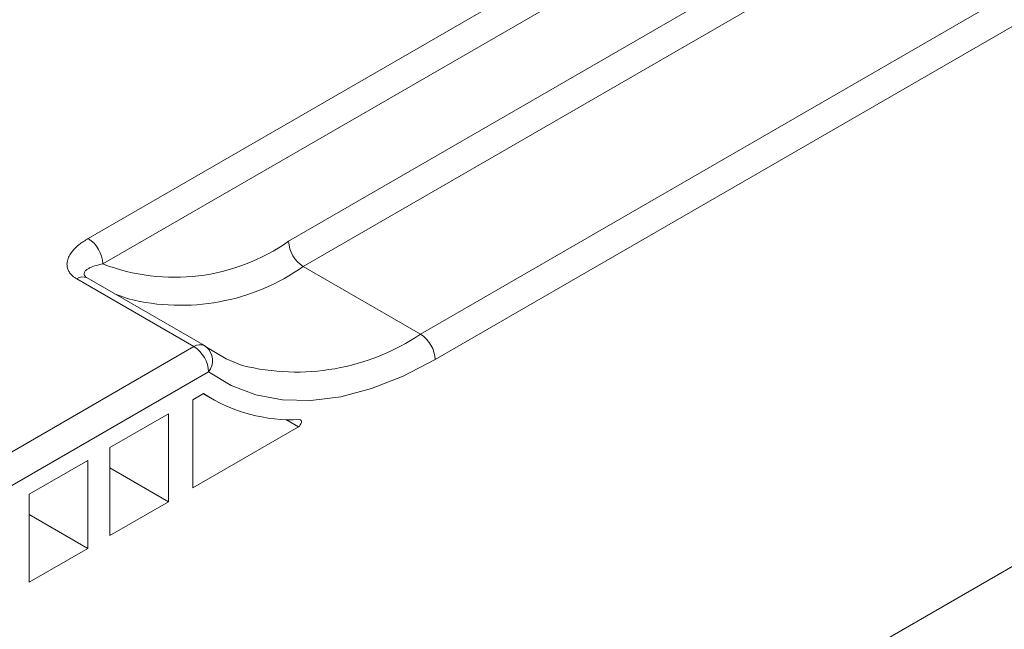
# Model space of a CAD drawing. Header units: millimetres. Extents: x -420 to 420, y -297 to 297.
# Tile 126 of 141: x 262 to 306, y 165 to 193. Entities that reach past the tile are written whole.
import ezdxf

# ---------------------------------------------------------------- set-up
doc = ezdxf.new("R2010")
doc.units = ezdxf.units.MM
doc.header["$MEASUREMENT"] = 0
doc.layers.add('layer 1', color=7, linetype='Continuous')

msp = doc.modelspace()

# ---------------------------------------------------------------- linework, layer by layer
at = {"layer": 'layer 1', "color": 7, "lineweight": 9}
for points in [[(273.7715, 182.6502), (273.7715, 182.6502), (340.4402, 221.1372), (340.4402, 221.1372)], [(341.0939, 220.0051), (341.0939, 220.0051), (274.4251, 181.5181), (274.4251, 181.5181)], [(279.6541, 178.4995), (279.6541, 178.4995), (346.3227, 216.9865), (346.3227, 216.9865)], [(347.9568, 216.4205), (347.9568, 216.4205), (280.3076, 177.3674), (280.3076, 177.3674)], [(264.8318, 182.7726), (264.8318, 182.7726), (288.7521, 196.5817), (288.7521, 196.5817)], [(289.4058, 195.4495), (289.4058, 195.4495), (265.4855, 181.6406), (265.4855, 181.6406)], [(265.4855, 181.6406), (265.4644, 182.1017), (265.2207, 182.524), (264.8318, 182.7726)], [(265.4855, 181.6406), (268.2423, 180.569), (271.3525, 180.9479), (273.7715, 182.6502)], [(273.7715, 182.6502), (273.7924, 182.189), (274.0363, 181.7669), (274.4251, 181.5181)], [(266.6265, 180.0785), (269.3117, 179.4037), (272.1578, 179.9289), (274.4251, 181.5181)], [(274.4251, 181.5181), (274.4251, 181.5181), (279.6541, 178.4995), (279.6541, 178.4995)], [(264.7826, 181.0139), (264.6317, 181.0836), (264.4548, 181.0661), (264.3204, 180.9683)], [(269.5495, 177.9495), (269.5495, 177.9495), (264.3204, 180.9683), (264.3204, 180.9683)], [(270.0115, 177.9954), (270.0115, 177.9954), (264.7826, 181.0139), (264.7826, 181.0139)], [(266.6265, 180.0785), (266.6265, 180.0785), (266.0031, 180.3094), (266.0031, 180.3094)], [(327.2046, 180.3632), (327.2046, 180.3632), (285.6999, 156.4031), (285.6999, 156.4031)], [(271.6997, 177.1106), (274.4284, 176.4319), (277.3168, 176.9363), (279.6541, 178.4995)], [(280.3076, 177.3674), (280.2867, 177.8286), (280.0429, 178.2507), (279.6541, 178.4995)], [(260.3723, 172.6519), (260.3723, 172.6519), (269.5495, 177.9495), (269.5495, 177.9495)], [(270.0115, 177.9954), (269.8606, 178.0651), (269.6837, 178.0475), (269.5495, 177.9495)], [(270.203, 176.8176), (270.1821, 177.2786), (269.9383, 177.7009), (269.5495, 177.9495)], [(270.0984, 177.9384), (270.0704, 177.9591), (270.0414, 177.978), (270.0115, 177.9954)], [(270.203, 176.8176), (270.4664, 177.1611), (270.4208, 177.6497), (270.0984, 177.9384)], [(270.203, 176.8176), (270.203, 176.8176), (261.3529, 171.7083), (261.3529, 171.7083)], [(269.9715, 175.8537), (269.9715, 175.8537), (269.5016, 175.5823), (269.5016, 175.5823)], [(269.9575, 175.8455), (269.9575, 175.8455), (270.3387, 175.6255), (270.3387, 175.6255)], [(269.9715, 175.8537), (271.246, 175.0264), (272.7485, 174.6211), (274.2661, 174.6954)], [(269.5016, 175.5823), (269.5016, 175.5823), (269.5016, 171.6575), (269.5016, 171.6575)], [(268.4118, 174.9533), (268.4118, 174.9533), (265.7974, 173.4439), (265.7974, 173.4439)], [(268.4118, 171.0284), (268.4118, 171.0284), (268.4118, 174.9533), (268.4118, 174.9533)], [(269.5016, 171.6575), (269.5016, 171.6575), (274.2101, 174.3756), (274.2101, 174.3756)], [(273.6506, 174.6986), (273.6506, 174.6986), (274.2101, 174.3756), (274.2101, 174.3756)], [(265.7974, 173.4439), (265.7974, 173.4439), (265.7974, 169.5191), (265.7974, 169.5191)], [(264.817, 172.878), (264.817, 172.878), (262.2026, 171.3687), (262.2026, 171.3687)], [(264.817, 168.9532), (264.817, 168.9532), (264.817, 172.878), (264.817, 172.878)], [(265.7974, 172.5378), (265.7974, 172.5378), (268.4118, 171.0284), (268.4118, 171.0284)], [(262.2026, 171.3687), (262.2026, 171.3687), (262.2026, 167.4439), (262.2026, 167.4439)], [(265.7974, 169.5191), (265.7974, 169.5191), (268.4118, 171.0284), (268.4118, 171.0284)], [(262.2026, 170.4625), (262.2026, 170.4625), (264.817, 168.9532), (264.817, 168.9532)], [(262.2026, 167.4439), (262.2026, 167.4439), (264.817, 168.9532), (264.817, 168.9532)]]:
    msp.add_open_spline(points, degree=3, dxfattribs=at)
for points, knots in [([(264.3204, 180.9683), (264.2803, 180.9932), (264.2402, 181.0182), (264.2036, 181.0448), (264.2036, 181.0448), (264.1664, 181.072), (264.1332, 181.1008), (264.1028, 181.1308), (264.1028, 181.1308), (264.0601, 181.1729), (264.0235, 181.2171), (263.9938, 181.2628), (263.9938, 181.2628), (263.9629, 181.3097), (263.939, 181.3582), (263.9218, 181.4073), (263.9218, 181.4073), (263.9015, 181.4654), (263.8904, 181.5244), (263.8875, 181.5835), (263.8875, 181.5835), (263.8845, 181.6443), (263.89, 181.7052), (263.9034, 181.7656), (263.9034, 181.7656), (263.9196, 181.8399), (263.9472, 181.9133), (263.9843, 181.9852), (263.9843, 181.9852), (264.0224, 182.0588), (264.0705, 182.1306), (264.1263, 182.2004), (264.1263, 182.2004), (264.2102, 182.3056), (264.3117, 182.4064), (264.4299, 182.4997), (264.4299, 182.4997), (264.5521, 182.5961), (264.6918, 182.6844), (264.8318, 182.7726)], [0, 0, 0, 0, 0.0909091, 0.0909091, 0.0909091, 0.0909091, 0.1818182, 0.1818182, 0.1818182, 0.1818182, 0.2727273, 0.2727273, 0.2727273, 0.2727273, 0.3636364, 0.3636364, 0.3636364, 0.3636364, 0.4545455, 0.4545455, 0.4545455, 0.4545455, 0.5454545, 0.5454545, 0.5454545, 0.5454545, 0.6363636, 0.6363636, 0.6363636, 0.6363636, 0.7272727, 0.7272727, 0.7272727, 0.7272727, 0.8181818, 0.8181818, 0.8181818, 0.8181818, 1, 1, 1, 1]), ([(265.4855, 181.6406), (265.3823, 181.6175), (265.2792, 181.5944), (265.184, 181.5673), (265.184, 181.5673), (265.0878, 181.5397), (264.9996, 181.5079), (264.9216, 181.4717), (264.9216, 181.4717), (264.8763, 181.4506), (264.8346, 181.4282), (264.7974, 181.404), (264.7974, 181.404), (264.7599, 181.3794), (264.7271, 181.3528), (264.7018, 181.324), (264.7018, 181.324), (264.6843, 181.304), (264.67, 181.2831), (264.6606, 181.2607), (264.6606, 181.2607), (264.651, 181.238), (264.6462, 181.2138), (264.6486, 181.1883), (264.6486, 181.1883), (264.6497, 181.1753), (264.6526, 181.1618), (264.6578, 181.1482), (264.6578, 181.1482), (264.663, 181.1343), (264.6706, 181.1199), (264.6807, 181.1055), (264.6807, 181.1055), (264.6887, 181.0944), (264.6981, 181.0829), (264.7092, 181.0716), (264.7092, 181.0716), (264.7216, 181.0589), (264.736, 181.0459), (264.753, 181.0334), (264.753, 181.0334), (264.7708, 181.0204), (264.7911, 181.0077), (264.8116, 180.9949)], [0, 0, 0, 0, 0.0833333, 0.0833333, 0.0833333, 0.0833333, 0.1666667, 0.1666667, 0.1666667, 0.1666667, 0.25, 0.25, 0.25, 0.25, 0.3333333, 0.3333333, 0.3333333, 0.3333333, 0.4166667, 0.4166667, 0.4166667, 0.4166667, 0.5, 0.5, 0.5, 0.5, 0.5833333, 0.5833333, 0.5833333, 0.5833333, 0.6666667, 0.6666667, 0.6666667, 0.6666667, 0.75, 0.75, 0.75, 0.75, 0.8333333, 0.8333333, 0.8333333, 0.8333333, 1, 1, 1, 1]), ([(270.0407, 177.9763), (270.0407, 177.9763), (270.9902, 177.4018), (270.9902, 177.4018), (270.9902, 177.4018), (270.9902, 177.4018), (271.6997, 177.1106), (271.6997, 177.1106)], [0, 0, 0, 0, 0.3333333, 0.3333333, 0.3333333, 0.3333333, 1, 1, 1, 1]), ([(280.3076, 177.3674), (280.3076, 177.3674), (278.8812, 176.6316), (278.8812, 176.6316), (278.8812, 176.6316), (278.8812, 176.6316), (277.4708, 176.0792), (277.4708, 176.0792), (277.4708, 176.0792), (277.4708, 176.0792), (276.0924, 175.7167), (276.0924, 175.7167), (276.0924, 175.7167), (276.0924, 175.7167), (274.7615, 175.5481), (274.7615, 175.5481), (274.7615, 175.5481), (274.7615, 175.5481), (273.4933, 175.5752), (273.4933, 175.5752), (273.4933, 175.5752), (273.4933, 175.5752), (272.302, 175.798), (272.302, 175.798), (272.302, 175.798), (272.302, 175.798), (271.2011, 176.2136), (271.2011, 176.2136), (271.2011, 176.2136), (271.2011, 176.2136), (270.203, 176.8176), (270.203, 176.8176)], [0, 0, 0, 0, 0.1111111, 0.1111111, 0.1111111, 0.1111111, 0.2222222, 0.2222222, 0.2222222, 0.2222222, 0.3333333, 0.3333333, 0.3333333, 0.3333333, 0.4444444, 0.4444444, 0.4444444, 0.4444444, 0.5555556, 0.5555556, 0.5555556, 0.5555556, 0.6666667, 0.6666667, 0.6666667, 0.6666667, 0.7777778, 0.7777778, 0.7777778, 0.7777778, 1, 1, 1, 1]), ([(274.2101, 174.3756), (274.2101, 174.3756), (274.2533, 174.4091), (274.2533, 174.4091), (274.2533, 174.4091), (274.2533, 174.4091), (274.2918, 174.4559), (274.2918, 174.4559), (274.2918, 174.4559), (274.2918, 174.4559), (274.321, 174.5106), (274.321, 174.5106), (274.321, 174.5106), (274.321, 174.5106), (274.3376, 174.5671), (274.3376, 174.5671), (274.3376, 174.5671), (274.3376, 174.5671), (274.34, 174.6191), (274.34, 174.6191), (274.34, 174.6191), (274.34, 174.6191), (274.3276, 174.6605), (274.3276, 174.6605), (274.3276, 174.6605), (274.3276, 174.6605), (274.3021, 174.6869), (274.3021, 174.6869), (274.3021, 174.6869), (274.3021, 174.6869), (274.2661, 174.6954), (274.2661, 174.6954)], [0, 0, 0, 0, 0.1111111, 0.1111111, 0.1111111, 0.1111111, 0.2222222, 0.2222222, 0.2222222, 0.2222222, 0.3333333, 0.3333333, 0.3333333, 0.3333333, 0.4444444, 0.4444444, 0.4444444, 0.4444444, 0.5555556, 0.5555556, 0.5555556, 0.5555556, 0.6666667, 0.6666667, 0.6666667, 0.6666667, 0.7777778, 0.7777778, 0.7777778, 0.7777778, 1, 1, 1, 1])]:
    msp.add_open_spline(points, degree=3, knots=knots, dxfattribs=at)

doc.saveas('drawing.dxf')
